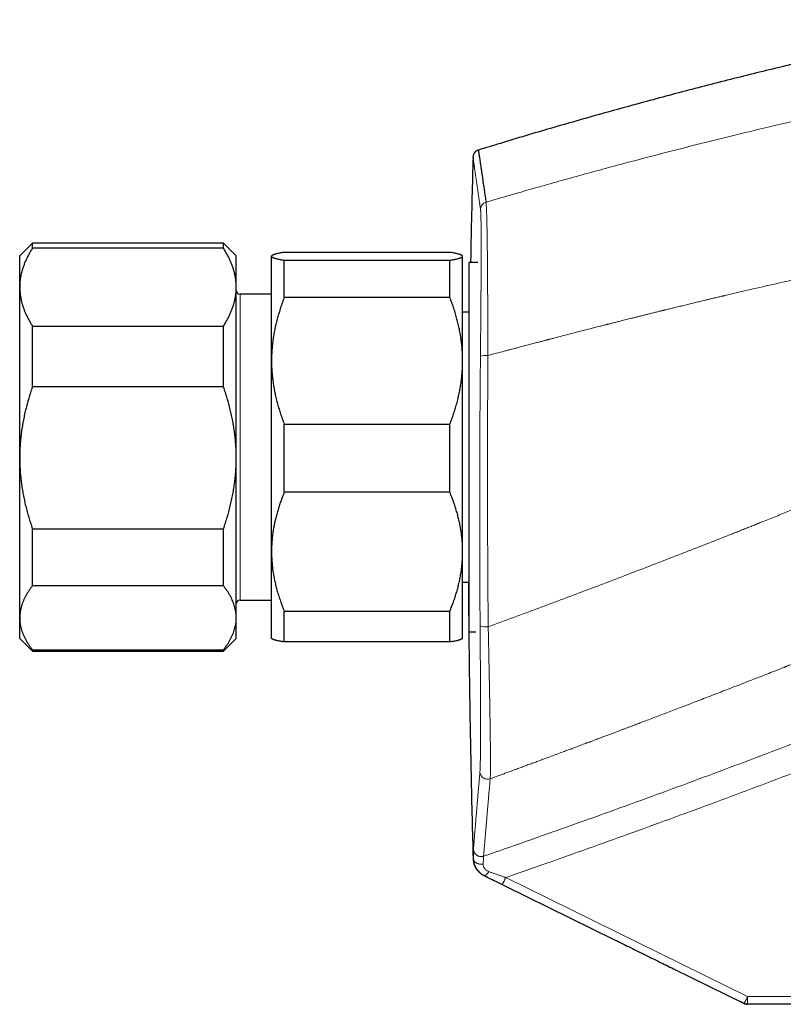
# Model space of a CAD drawing. Header units: millimetres. Extents: x 8 to 974, y 12 to 621.
# Tile 48 of 52: x 681 to 741, y 526 to 604. Entities that reach past the tile are written whole.
import ezdxf

# ---------------------------------------------------------------- set-up
doc = ezdxf.new("R2010")
doc.units = ezdxf.units.MM

msp = doc.modelspace()

# ---------------------------------------------------------------- linework, layer by layer
at = {"color": 7, "linetype": 'Continuous', "lineweight": 30}
for p, q in [((681.836, 586.179), (680.836, 585.179)), ((696.836, 586.179), (681.836, 586.179)), ((681.836, 585.78), (681.836, 586.179)), ((696.836, 585.78), (681.836, 585.78)), ((697.836, 585.179), (696.836, 586.179)), ((696.836, 585.78), (696.836, 586.179)), ((680.836, 582.731), (680.836, 585.179)), ((697.836, 582.731), (697.836, 585.179)), ((700.627, 585.202), (700.603, 585.179)), ((700.603, 585.156), (700.603, 585.179)), ((700.603, 576.952), (700.603, 585.156)), ((714.603, 585.463), (701.603, 585.463)), ((701.603, 581.92), (701.603, 584.85)), ((701.603, 584.85), (714.603, 584.85)), ((714.603, 581.92), (714.603, 584.85)), ((715.603, 585.179), (715.58, 585.203)), ((715.603, 585.156), (715.603, 585.179)), ((715.603, 576.952), (715.603, 585.156)), ((716.786, 584.679), (716.103, 584.679)), ((716.786, 584.679), (716.103, 584.679)), ((716.103, 562.248), (716.103, 584.679)), ((680.836, 569.344), (680.836, 582.731)), ((697.836, 569.344), (697.836, 582.731)), ((700.603, 582.179), (698.136, 582.179)), ((714.603, 581.92), (701.603, 581.92)), ((716.103, 580.779), (715.603, 580.779)), ((681.836, 574.903), (681.836, 579.683)), ((681.836, 579.683), (696.836, 579.683)), ((696.836, 574.903), (696.836, 579.683)), ((700.603, 561.975), (700.603, 576.952)), ((715.603, 561.975), (715.603, 576.952)), ((696.836, 574.903), (681.836, 574.903)), ((701.603, 566.636), (701.603, 571.984)), ((701.603, 571.984), (714.603, 571.984)), ((714.603, 566.636), (714.603, 571.984)), ((680.836, 556.791), (680.836, 569.344)), ((697.836, 556.791), (697.836, 569.344)), ((714.603, 566.636), (701.603, 566.636)), ((681.836, 563.784), (696.836, 563.784)), ((681.836, 559.302), (681.836, 563.784)), ((696.836, 559.302), (696.836, 563.784)), ((700.603, 555.179), (700.603, 561.975)), ((715.603, 555.179), (715.603, 561.975)), ((716.103, 555.679), (716.103, 562.248)), ((696.836, 559.302), (681.836, 559.302)), ((715.603, 559.579), (716.103, 559.579)), ((698.136, 558.179), (700.603, 558.179)), ((701.603, 557.314), (714.603, 557.314)), ((701.603, 554.895), (701.603, 557.314)), ((714.603, 554.895), (714.603, 557.314)), ((680.836, 555.179), (680.836, 556.791)), ((697.836, 555.179), (697.836, 556.791)), ((716.103, 555.679), (716.65, 555.679)), ((716.103, 555.679), (716.65, 555.679)), ((680.836, 555.179), (681.836, 554.179)), ((696.836, 554.179), (697.836, 555.179)), ((700.603, 555.179), (700.626, 555.156)), ((714.603, 554.895), (701.603, 554.895)), ((715.58, 555.155), (715.603, 555.179)), ((681.836, 554.28), (696.836, 554.28)), ((681.836, 554.179), (681.836, 554.28)), ((681.836, 554.179), (696.836, 554.179)), ((696.836, 554.179), (696.836, 554.28)), ((717.261, 536.584), (727.475, 531.557)), ((732.152, 529.257), (737.69, 526.53)), ((737.69, 526.53), (737.002, 526.869)), ((758.887, 526.468), (737.955, 526.468))]:
    msp.add_line(p, q, dxfattribs=at)
at = {"color": 8, "linetype": 'Continuous', "lineweight": 0}
for p, q in [((698.136, 582.179), (698.136, 559.469)), ((698.136, 559.469), (698.136, 558.179)), ((716.465, 537.873), (716.456, 537.876)), ((717.291, 536.573), (717.299, 536.569)), ((717.3, 536.569), (717.291, 536.572)), ((737.966, 527.068), (718.988, 536.412)), ((718.712, 535.874), (732.152, 529.257)), ((737.966, 527.068), (758.898, 527.068))]:
    msp.add_line(p, q, dxfattribs=at)
at = {"color": 8, "linetype": 'Continuous', "lineweight": 0, "flags": 128}
for points in [[(716.465, 537.873), (716.468, 537.837), (716.476, 537.803), (716.487, 537.768), (716.502, 537.735), (716.52, 537.703), (716.543, 537.672), (716.569, 537.642), (716.598, 537.614), (716.63, 537.588), (716.665, 537.564), (716.703, 537.542), (716.744, 537.522), (716.786, 537.505), (716.831, 537.49), (716.877, 537.478), (716.924, 537.469), (716.972, 537.463), (717.021, 537.459), (717.07, 537.459), (717.119, 537.461), (717.168, 537.466), (717.216, 537.474)], [(717.653, 536.878), (717.629, 536.839), (717.604, 536.802), (717.579, 536.767), (717.553, 536.734), (717.528, 536.703), (717.503, 536.675), (717.478, 536.65), (717.454, 536.627), (717.431, 536.608), (717.409, 536.592), (717.387, 536.58), (717.367, 536.571), (717.348, 536.565), (717.33, 536.563), (717.314, 536.564), (717.299, 536.569)]]:
    msp.add_lwpolyline(points, dxfattribs=at)
at = {"color": 8, "linetype": 'Continuous', "lineweight": 0}
for centre, radius, start, end in [((717.604, 588.821), 0.599, 106.17377, 178.45603), ((717.44, 575.784), 1.596, 84.71326, 106.03873), ((717.438, 557.669), 1.588, 252.96609, 276.22113), ((717.559, 544.727), 0.6, 181.82053, 289.99074), ((710.698, 540.315), 9.163, 331.00636, 334.78834), ((728.889, 526.927), 9.078, 357.10601, 0.89429)]:
    msp.add_arc(centre, radius, start, end, dxfattribs=at)
at = {"color": 7, "linetype": 'Continuous', "lineweight": 30}
for centre, start, end in [((698.136, 582.479), 180, 270), ((698.136, 557.879), 90, 180)]:
    msp.add_arc(centre, 0.3, start, end, dxfattribs=at)
for points, knots in [([(757.558, 603.716), (756.914, 603.589), (755.544, 603.319), (753.45, 602.891), (751.276, 602.435), (749.104, 601.966), (746.935, 601.486), (744.81, 601.003), (742.729, 600.518), (740.692, 600.032), (738.657, 599.536), (736.625, 599.029), (734.595, 598.511), (732.568, 597.982), (730.544, 597.443), (728.523, 596.893), (726.504, 596.333), (724.5, 595.765), (722.51, 595.19), (720.536, 594.609), (718.644, 594.042), (717.412, 593.664), (716.837, 593.487)], [0, 0, 0, 0, 0.046865, 0.099757, 0.152645, 0.205531, 0.258415, 0.311298, 0.361159, 0.41102, 0.460881, 0.510744, 0.560609, 0.610476, 0.660346, 0.710219, 0.760096, 0.809978, 0.858974, 0.907976, 0.956983, 1, 1, 1, 1]), ([(716.836, 593.492), (716.812, 593.482), (716.766, 593.463), (716.705, 593.428), (716.659, 593.395), (716.624, 593.365), (716.598, 593.342), (716.578, 593.32), (716.556, 593.296), (716.53, 593.264), (716.499, 593.219), (716.471, 593.169), (716.448, 593.115), (716.43, 593.059), (716.416, 592.998), (716.413, 592.956), (716.412, 592.934)], [0, 0, 0, 0, 0.10429, 0.19885, 0.28187, 0.335831, 0.382314, 0.421147, 0.456097, 0.514599, 0.587547, 0.674173, 0.747365, 0.826737, 0.911321, 1, 1, 1, 1]), ([(716.836, 593.49), (716.836, 593.49), (716.835, 593.494), (716.838, 593.477), (716.844, 593.437), (716.853, 593.37), (716.867, 593.278), (716.884, 593.162), (716.905, 593.02), (716.929, 592.854), (716.957, 592.665), (716.988, 592.454), (717.022, 592.218), (717.061, 591.956), (717.103, 591.667), (717.15, 591.352), (717.199, 591.012), (717.253, 590.647), (717.311, 590.256), (717.371, 589.842), (717.415, 589.544), (717.437, 589.396)], [0, 0, 0, 0, 0.011576, 0.065785, 0.119994, 0.175189, 0.230384, 0.285579, 0.340774, 0.395968, 0.450177, 0.504386, 0.558595, 0.612803, 0.668118, 0.723432, 0.778746, 0.83406, 0.889374, 0.944687, 1, 1, 1, 1]), ([(716.418, 592.936), (716.39, 591.885), (716.331, 589.674), (716.268, 586.922), (716.236, 585.22), (716.226, 584.679)], [0, 0, 0, 0, 0.381692, 0.80345, 1, 1, 1, 1]), ([(681.836, 585.78), (681.785, 585.699), (681.685, 585.538), (681.547, 585.294), (681.419, 585.049), (681.302, 584.801), (681.197, 584.551), (681.105, 584.3), (681.025, 584.049), (680.963, 583.811), (680.915, 583.585), (680.88, 583.372), (680.854, 583.159), (680.839, 582.945), (680.837, 582.803), (680.836, 582.731)], [0, 0, 0, 0, 0.082024, 0.164071, 0.246115, 0.328134, 0.410672, 0.49321, 0.574831, 0.656452, 0.72514, 0.793862, 0.862594, 0.931314, 1, 1, 1, 1]), ([(697.836, 582.731), (697.835, 582.767), (697.834, 582.884), (697.824, 583.084), (697.798, 583.329), (697.759, 583.575), (697.706, 583.821), (697.641, 584.066), (697.562, 584.312), (697.471, 584.559), (697.367, 584.805), (697.251, 585.051), (697.123, 585.295), (696.986, 585.539), (696.886, 585.699), (696.836, 585.78)], [0, 0, 0, 0, 0.034083, 0.113155, 0.192244, 0.271316, 0.350997, 0.430695, 0.510379, 0.591744, 0.673124, 0.754492, 0.836323, 0.918166, 1, 1, 1, 1]), ([(701.603, 585.463), (701.553, 585.455), (701.453, 585.439), (701.315, 585.414), (701.187, 585.389), (701.07, 585.364), (700.965, 585.339), (700.871, 585.314), (700.791, 585.288), (700.723, 585.262), (700.674, 585.238), (700.641, 585.216), (700.619, 585.196), (700.606, 585.176), (700.604, 585.163), (700.603, 585.156)], [0, 0, 0, 0, 0.081977, 0.163964, 0.245938, 0.328358, 0.410792, 0.49321, 0.577309, 0.661426, 0.745523, 0.809133, 0.872762, 0.93639, 1, 1, 1, 1]), ([(700.603, 585.156), (700.604, 585.153), (700.604, 585.141), (700.615, 585.121), (700.641, 585.096), (700.68, 585.071), (700.732, 585.047), (700.798, 585.022), (700.876, 584.997), (700.968, 584.972), (701.072, 584.948), (701.188, 584.923), (701.316, 584.898), (701.453, 584.874), (701.553, 584.858), (701.603, 584.85)], [0, 0, 0, 0, 0.034083, 0.113155, 0.192244, 0.271316, 0.350997, 0.430695, 0.510379, 0.591744, 0.673124, 0.754492, 0.836323, 0.918166, 1, 1, 1, 1]), ([(715.603, 585.156), (715.603, 585.16), (715.602, 585.172), (715.592, 585.192), (715.566, 585.216), (715.527, 585.241), (715.474, 585.266), (715.409, 585.29), (715.33, 585.315), (715.239, 585.34), (715.134, 585.365), (715.018, 585.39), (714.891, 585.414), (714.753, 585.439), (714.653, 585.455), (714.603, 585.463)], [0, 0, 0, 0, 0.034083, 0.113155, 0.192244, 0.271316, 0.350997, 0.430695, 0.510379, 0.591744, 0.673124, 0.754492, 0.836323, 0.918166, 1, 1, 1, 1]), ([(714.603, 584.85), (714.653, 584.858), (714.754, 584.874), (714.891, 584.898), (715.02, 584.923), (715.136, 584.948), (715.242, 584.973), (715.335, 584.999), (715.416, 585.024), (715.483, 585.05), (715.532, 585.075), (715.566, 585.096), (715.587, 585.116), (715.601, 585.136), (715.602, 585.15), (715.603, 585.156)], [0, 0, 0, 0, 0.0819768, 0.1639635, 0.2459379, 0.3283585, 0.4107923, 0.4932102, 0.5773093, 0.6614262, 0.745523, 0.8091335, 0.872762, 0.9363901, 1, 1, 1, 1]), ([(680.836, 582.731), (680.836, 582.696), (680.837, 582.579), (680.847, 582.379), (680.873, 582.133), (680.912, 581.888), (680.965, 581.642), (681.03, 581.397), (681.108, 581.154), (681.197, 580.913), (681.299, 580.671), (681.414, 580.425), (681.543, 580.176), (681.683, 579.928), (681.785, 579.765), (681.836, 579.683)], [0, 0, 0, 0, 0.034083, 0.113223, 0.192397, 0.271573, 0.350714, 0.430546, 0.510378, 0.588808, 0.667237, 0.750413, 0.833614, 0.916819, 1, 1, 1, 1]), ([(696.836, 579.683), (696.886, 579.764), (696.986, 579.925), (697.124, 580.168), (697.252, 580.414), (697.369, 580.662), (697.474, 580.912), (697.567, 581.165), (697.648, 581.421), (697.716, 581.681), (697.764, 581.92), (697.798, 582.138), (697.819, 582.336), (697.833, 582.534), (697.835, 582.665), (697.836, 582.731)], [0, 0, 0, 0, 0.081977, 0.163964, 0.245938, 0.328358, 0.410792, 0.49321, 0.577309, 0.661426, 0.745523, 0.809133, 0.872762, 0.93639, 1, 1, 1, 1]), ([(701.603, 581.92), (701.553, 581.789), (701.453, 581.526), (701.315, 581.129), (701.187, 580.729), (701.07, 580.325), (700.965, 579.917), (700.871, 579.505), (700.791, 579.087), (700.723, 578.665), (700.674, 578.275), (700.641, 577.919), (700.619, 577.597), (700.606, 577.275), (700.604, 577.06), (700.603, 576.952)], [0, 0, 0, 0, 0.081977, 0.163964, 0.245938, 0.328358, 0.410792, 0.49321, 0.577309, 0.661426, 0.745523, 0.809133, 0.872762, 0.93639, 1, 1, 1, 1]), ([(715.603, 576.952), (715.603, 577.01), (715.602, 577.201), (715.592, 577.526), (715.566, 577.926), (715.527, 578.327), (715.474, 578.727), (715.409, 579.127), (715.33, 579.528), (715.239, 579.93), (715.134, 580.332), (715.018, 580.732), (714.891, 581.131), (714.753, 581.527), (714.653, 581.789), (714.603, 581.92)], [0, 0, 0, 0, 0.034083, 0.113155, 0.192244, 0.271316, 0.350997, 0.430695, 0.510379, 0.591744, 0.673124, 0.754492, 0.836323, 0.918166, 1, 1, 1, 1]), ([(700.603, 576.952), (700.604, 576.894), (700.604, 576.703), (700.615, 576.378), (700.641, 575.978), (700.68, 575.577), (700.732, 575.177), (700.798, 574.777), (700.876, 574.376), (700.968, 573.974), (701.072, 573.572), (701.188, 573.172), (701.316, 572.774), (701.453, 572.377), (701.553, 572.115), (701.603, 571.984)], [0, 0, 0, 0, 0.034083, 0.113155, 0.192244, 0.271316, 0.350997, 0.430695, 0.510379, 0.591744, 0.673124, 0.754492, 0.836323, 0.918166, 1, 1, 1, 1]), ([(714.603, 571.984), (714.653, 572.115), (714.754, 572.378), (714.892, 572.775), (715.02, 573.176), (715.136, 573.579), (715.242, 573.986), (715.334, 574.395), (715.414, 574.805), (715.476, 575.193), (715.524, 575.56), (715.559, 575.908), (715.584, 576.255), (715.6, 576.604), (715.602, 576.836), (715.603, 576.952)], [0, 0, 0, 0, 0.082024, 0.164071, 0.246115, 0.328134, 0.410672, 0.49321, 0.574831, 0.656452, 0.72514, 0.793862, 0.862594, 0.931314, 1, 1, 1, 1]), ([(681.836, 574.903), (681.785, 574.756), (681.685, 574.462), (681.547, 574.018), (681.419, 573.57), (681.302, 573.117), (681.197, 572.662), (681.104, 572.2), (681.023, 571.733), (680.955, 571.26), (680.907, 570.824), (680.873, 570.426), (680.852, 570.065), (680.838, 569.705), (680.836, 569.464), (680.836, 569.344)], [0, 0, 0, 0, 0.081977, 0.163964, 0.245938, 0.328358, 0.410792, 0.49321, 0.577309, 0.661426, 0.745523, 0.809133, 0.872762, 0.93639, 1, 1, 1, 1]), ([(697.836, 569.344), (697.835, 569.408), (697.834, 569.622), (697.824, 569.986), (697.798, 570.434), (697.759, 570.882), (697.706, 571.33), (697.641, 571.778), (697.562, 572.226), (697.471, 572.676), (697.367, 573.126), (697.251, 573.574), (697.123, 574.019), (696.986, 574.463), (696.886, 574.756), (696.836, 574.903)], [0, 0, 0, 0, 0.0340833, 0.1131545, 0.1922436, 0.2713156, 0.3509971, 0.4306954, 0.5103787, 0.5917439, 0.6731244, 0.7544921, 0.8363232, 0.9181665, 1, 1, 1, 1]), ([(680.836, 569.344), (680.836, 569.279), (680.837, 569.065), (680.847, 568.701), (680.873, 568.253), (680.912, 567.805), (680.965, 567.357), (681.03, 566.909), (681.109, 566.461), (681.2, 566.011), (681.304, 565.561), (681.42, 565.113), (681.548, 564.668), (681.685, 564.224), (681.786, 563.931), (681.836, 563.784)], [0, 0, 0, 0, 0.034083, 0.113155, 0.192244, 0.271316, 0.350997, 0.430695, 0.510379, 0.591744, 0.673124, 0.754492, 0.836323, 0.918166, 1, 1, 1, 1]), ([(696.836, 563.784), (696.886, 563.931), (696.986, 564.225), (697.124, 564.669), (697.252, 565.117), (697.369, 565.57), (697.474, 566.025), (697.567, 566.487), (697.648, 566.954), (697.716, 567.427), (697.764, 567.863), (697.798, 568.261), (697.819, 568.622), (697.833, 568.982), (697.835, 569.223), (697.836, 569.344)], [0, 0, 0, 0, 0.0819768, 0.1639635, 0.2459379, 0.3283585, 0.4107923, 0.4932102, 0.5773093, 0.6614262, 0.745523, 0.8091335, 0.872762, 0.9363901, 1, 1, 1, 1]), ([(701.603, 566.636), (701.555, 566.517), (701.457, 566.278), (701.323, 565.916), (701.198, 565.552), (701.084, 565.185), (700.98, 564.816), (700.888, 564.444), (700.809, 564.072), (700.741, 563.693), (700.685, 563.307), (700.643, 562.914), (700.615, 562.519), (700.604, 562.206), (700.603, 562.025), (700.603, 561.975)], [0, 0, 0, 0, 0.079536, 0.159093, 0.238646, 0.318178, 0.39818, 0.47818, 0.55735, 0.63652, 0.719515, 0.80255, 0.885583, 0.968575, 1, 1, 1, 1]), ([(715.603, 561.975), (715.603, 562.025), (715.602, 562.2), (715.592, 562.502), (715.567, 562.878), (715.528, 563.255), (715.475, 563.632), (715.41, 564.008), (715.332, 564.385), (715.24, 564.763), (715.136, 565.142), (715.019, 565.518), (714.892, 565.893), (714.754, 566.266), (714.653, 566.513), (714.603, 566.636)], [0, 0, 0, 0, 0.0314246, 0.1107045, 0.1900022, 0.269283, 0.3491784, 0.4290908, 0.5089881, 0.5905829, 0.6721931, 0.7537904, 0.8358553, 0.9179326, 1, 1, 1, 1]), ([(700.603, 561.975), (700.605, 561.845), (700.607, 561.585), (700.63, 561.196), (700.666, 560.808), (700.716, 560.42), (700.779, 560.031), (700.857, 559.646), (700.946, 559.266), (701.05, 558.881), (701.168, 558.491), (701.301, 558.095), (701.445, 557.703), (701.551, 557.443), (701.603, 557.314)], [0, 0, 0, 0, 0.081816, 0.16367, 0.245526, 0.327345, 0.409934, 0.492524, 0.573549, 0.654574, 0.740914, 0.827281, 0.913654, 1, 1, 1, 1]), ([(714.603, 557.314), (714.653, 557.437), (714.754, 557.683), (714.892, 558.056), (715.02, 558.431), (715.136, 558.81), (715.242, 559.192), (715.334, 559.576), (715.414, 559.96), (715.476, 560.324), (715.524, 560.669), (715.559, 560.995), (715.584, 561.321), (715.6, 561.648), (715.602, 561.866), (715.603, 561.975)], [0, 0, 0, 0, 0.082024, 0.164071, 0.246115, 0.328134, 0.410672, 0.49321, 0.574831, 0.656452, 0.72514, 0.793862, 0.862594, 0.931314, 1, 1, 1, 1]), ([(681.836, 559.302), (681.787, 559.238), (681.69, 559.109), (681.555, 558.914), (681.431, 558.718), (681.316, 558.521), (681.213, 558.321), (681.121, 558.121), (681.041, 557.921), (680.973, 557.717), (680.917, 557.509), (680.875, 557.297), (680.847, 557.084), (680.837, 556.916), (680.836, 556.818), (680.836, 556.791)], [0, 0, 0, 0, 0.079536, 0.159093, 0.238646, 0.318178, 0.39818, 0.47818, 0.55735, 0.63652, 0.719515, 0.80255, 0.885583, 0.968575, 1, 1, 1, 1]), ([(697.836, 556.791), (697.835, 556.818), (697.835, 556.913), (697.824, 557.075), (697.799, 557.278), (697.76, 557.481), (697.708, 557.684), (697.642, 557.886), (697.565, 558.087), (697.476, 558.286), (697.374, 558.486), (697.258, 558.689), (697.129, 558.895), (696.989, 559.1), (696.887, 559.235), (696.836, 559.302)], [0, 0, 0, 0, 0.031425, 0.110773, 0.190157, 0.269542, 0.348893, 0.42894, 0.508988, 0.58762, 0.666253, 0.749675, 0.833122, 0.916573, 1, 1, 1, 1]), ([(716.059, 559.579), (716.061, 559.198), (716.069, 557.657), (716.094, 554.954), (716.137, 551.471), (716.192, 547.988), (716.259, 544.505), (716.335, 541.144), (716.394, 538.944), (716.422, 537.905)], [0, 0, 0, 0, 0.052662, 0.21335, 0.374043, 0.534734, 0.695422, 0.856104, 1, 1, 1, 1]), ([(680.836, 556.791), (680.837, 556.721), (680.84, 556.581), (680.862, 556.372), (680.898, 556.162), (680.948, 555.953), (681.012, 555.744), (681.089, 555.537), (681.179, 555.332), (681.282, 555.124), (681.4, 554.914), (681.533, 554.701), (681.677, 554.49), (681.783, 554.35), (681.836, 554.28)], [0, 0, 0, 0, 0.081816, 0.16367, 0.245526, 0.327345, 0.409934, 0.492524, 0.573549, 0.654574, 0.740914, 0.827281, 0.913654, 1, 1, 1, 1]), ([(696.836, 554.28), (696.886, 554.346), (696.986, 554.479), (697.124, 554.68), (697.252, 554.882), (697.369, 555.086), (697.474, 555.292), (697.567, 555.499), (697.646, 555.706), (697.708, 555.902), (697.756, 556.088), (697.792, 556.263), (697.817, 556.439), (697.833, 556.615), (697.835, 556.732), (697.836, 556.791)], [0, 0, 0, 0, 0.082024, 0.164071, 0.246115, 0.328134, 0.410672, 0.49321, 0.574831, 0.656452, 0.72514, 0.793862, 0.862594, 0.931314, 1, 1, 1, 1]), ([(701.603, 554.895), (701.566, 554.901), (701.49, 554.913), (701.384, 554.932), (701.283, 554.95), (701.188, 554.969), (701.099, 554.987), (701.017, 555.006), (700.941, 555.025), (700.873, 555.044), (700.811, 555.063), (700.756, 555.083), (700.71, 555.103), (700.671, 555.122), (700.643, 555.14), (700.632, 555.151), (700.627, 555.156)], [0, 0, 0, 0, 0.071925, 0.14385, 0.215861, 0.287872, 0.360174, 0.432476, 0.504891, 0.577306, 0.651067, 0.724827, 0.798734, 0.872642, 0.947023, 1, 1, 1, 1]), ([(715.579, 555.156), (715.574, 555.151), (715.562, 555.138), (715.526, 555.117), (715.474, 555.092), (715.409, 555.068), (715.331, 555.043), (715.242, 555.019), (715.14, 554.994), (715.025, 554.97), (714.896, 554.945), (714.756, 554.92), (714.654, 554.903), (714.603, 554.895)], [0, 0, 0, 0, 0.054365, 0.147183, 0.24, 0.333408, 0.42689, 0.518662, 0.610496, 0.707755, 0.805015, 0.902507, 1, 1, 1, 1]), ([(716.422, 537.904), (716.423, 537.877), (716.427, 537.824), (716.434, 537.745), (716.445, 537.669), (716.459, 537.595), (716.476, 537.526), (716.496, 537.459), (716.518, 537.397), (716.542, 537.338), (716.568, 537.28), (716.596, 537.224), (716.627, 537.169), (716.659, 537.118), (716.69, 537.071), (716.722, 537.028), (716.753, 536.988), (716.784, 536.952), (716.812, 536.921), (716.839, 536.893), (716.863, 536.869), (716.885, 536.848), (716.905, 536.83), (716.924, 536.813), (716.942, 536.798), (716.959, 536.785), (716.975, 536.772), (716.989, 536.762), (716.998, 536.755), (717.004, 536.75), (717.006, 536.748), (717.01, 536.746), (717.013, 536.743), (717.018, 536.74), (717.025, 536.735), (717.032, 536.73), (717.041, 536.723), (717.05, 536.717), (717.061, 536.71), (717.072, 536.702), (717.084, 536.694), (717.098, 536.685), (717.112, 536.675), (717.128, 536.665), (717.145, 536.654), (717.163, 536.643), (717.183, 536.63), (717.204, 536.618), (717.226, 536.604), (717.242, 536.595), (717.249, 536.591)], [0, 0, 0, 0, 0.028445, 0.055059, 0.079881, 0.102953, 0.1243, 0.14361, 0.161306, 0.177419, 0.191987, 0.20673, 0.219645, 0.230881, 0.240661, 0.249317, 0.257323, 0.265268, 0.273752, 0.283274, 0.294193, 0.306747, 0.321079, 0.337213, 0.355185, 0.375026, 0.396759, 0.420401, 0.445965, 0.451956, 0.458187, 0.46563, 0.474469, 0.484703, 0.500213, 0.518113, 0.538402, 0.559997, 0.583766, 0.609708, 0.637823, 0.668108, 0.700562, 0.735184, 0.771973, 0.812834, 0.85607, 0.901678, 0.949655, 1, 1, 1, 1]), ([(716.422, 537.904), (716.423, 537.901), (716.424, 537.895), (716.435, 537.886), (716.449, 537.879), (716.456, 537.876)], [0, 0, 0, 0, 0.318134, 0.659067, 1, 1, 1, 1]), ([(717.291, 536.573), (717.291, 536.572), (717.291, 536.571), (717.286, 536.572), (717.273, 536.578), (717.264, 536.582), (717.261, 536.584)], [0, 0, 0, 0, 0.160593, 0.481778, 0.802964, 1, 1, 1, 1]), ([(727.419, 531.585), (727.82, 531.387), (728.623, 530.992), (729.831, 530.398), (731.007, 529.82), (731.782, 529.439), (732.152, 529.257)], [0, 0, 0, 0, 0.256016, 0.511399, 0.766137, 1, 1, 1, 1])]:
    msp.add_open_spline(points, degree=3, knots=knots, dxfattribs=at)
at = {"color": 8, "linetype": 'Continuous', "lineweight": 0}
for points, knots in [([(717.437, 589.396), (718.048, 589.575), (719.27, 589.934), (721.103, 590.46), (722.934, 590.978), (724.762, 591.486), (726.588, 591.985), (728.377, 592.466), (730.129, 592.929), (731.844, 593.374), (733.556, 593.811), (735.267, 594.241), (737.04, 594.678), (738.877, 595.123), (740.777, 595.574), (742.674, 596.015), (744.568, 596.446), (746.458, 596.867), (748.345, 597.279), (750.228, 597.681), (751.483, 597.942), (752.11, 598.072)], [0, 0, 0, 0, 0.053408, 0.106688, 0.159841, 0.212867, 0.265767, 0.31854, 0.368183, 0.417713, 0.467132, 0.51644, 0.565636, 0.620412, 0.67505, 0.729551, 0.783914, 0.838141, 0.89223, 0.946183, 1, 1, 1, 1]), ([(716.412, 592.936), (716.412, 592.936), (716.412, 592.936), (716.412, 592.936), (716.412, 592.935), (716.412, 592.934), (716.412, 592.933), (716.412, 592.931), (716.413, 592.929), (716.413, 592.926), (716.413, 592.923), (716.414, 592.918), (716.415, 592.913), (716.416, 592.907), (716.417, 592.899), (716.418, 592.89), (716.42, 592.88), (716.421, 592.868), (716.423, 592.854), (716.426, 592.838), (716.428, 592.82), (716.431, 592.801), (716.434, 592.78), (716.437, 592.756), (716.441, 592.73), (716.445, 592.702), (716.45, 592.671), (716.455, 592.638), (716.46, 592.603), (716.465, 592.565), (716.471, 592.523), (716.477, 592.479), (716.484, 592.431), (716.492, 592.38), (716.5, 592.325), (716.508, 592.266), (716.518, 592.2), (716.528, 592.128), (716.539, 592.052), (716.547, 591.995), (716.552, 591.963), (716.554, 591.953), (716.555, 591.943), (716.557, 591.932), (716.558, 591.922), (716.564, 591.88), (716.575, 591.807), (716.59, 591.698), (716.607, 591.588), (716.623, 591.475), (716.639, 591.361), (716.656, 591.246), (716.673, 591.131), (716.689, 591.015), (716.706, 590.898), (716.723, 590.78), (716.741, 590.662), (716.758, 590.543), (716.775, 590.425), (716.792, 590.308), (716.809, 590.192), (716.825, 590.077), (716.842, 589.964), (716.858, 589.853), (716.874, 589.743), (716.889, 589.636), (716.904, 589.531), (716.919, 589.429), (716.933, 589.332), (716.947, 589.24), (716.959, 589.154), (716.971, 589.071), (716.983, 588.99), (716.994, 588.913), (717.001, 588.862), (717.005, 588.837)], [0, 0, 0, 0, 0.004049, 0.009232, 0.014864, 0.020942, 0.027468, 0.034442, 0.041427, 0.04881, 0.05659, 0.064769, 0.073345, 0.083386, 0.093923, 0.104956, 0.116484, 0.128507, 0.141026, 0.15404, 0.16755, 0.180848, 0.194593, 0.208785, 0.223425, 0.238513, 0.254048, 0.269105, 0.28456, 0.300413, 0.316663, 0.333312, 0.350358, 0.367801, 0.385643, 0.403882, 0.42252, 0.44348, 0.464922, 0.484188, 0.486739, 0.489296, 0.491859, 0.494429, 0.497005, 0.499588, 0.524781, 0.54942, 0.573505, 0.597034, 0.620009, 0.642034, 0.663524, 0.68448, 0.7049, 0.725185, 0.744914, 0.764085, 0.7827, 0.800757, 0.818258, 0.835201, 0.851588, 0.867417, 0.88269, 0.897405, 0.911564, 0.925166, 0.93821, 0.949679, 0.960679, 0.971211, 0.981275, 0.990872, 1, 1, 1, 1]), ([(717.005, 588.837), (717.007, 588.822), (717.011, 588.793), (717.016, 588.731), (717.021, 588.656), (717.026, 588.567), (717.03, 588.466), (717.034, 588.353), (717.037, 588.23), (717.041, 588.098), (717.043, 587.956), (717.046, 587.802), (717.048, 587.634), (717.05, 587.452), (717.052, 587.254), (717.054, 587.045), (717.055, 586.825), (717.056, 586.594), (717.057, 586.412), (717.057, 586.291), (717.057, 586.242), (717.057, 586.204), (717.057, 586.171), (717.057, 586.138), (717.057, 586.086), (717.057, 586.013), (717.057, 585.919), (717.057, 585.822), (717.057, 585.721), (717.057, 585.613), (717.057, 585.493), (717.057, 585.362), (717.057, 585.218), (717.056, 585.064), (717.056, 584.9), (717.055, 584.725), (717.055, 584.544), (717.054, 584.356), (717.053, 584.162), (717.052, 583.958), (717.051, 583.744), (717.05, 583.524), (717.049, 583.299), (717.048, 583.069), (717.046, 582.858), (717.045, 582.667), (717.044, 582.542), (717.044, 582.456), (717.043, 582.411), (717.043, 582.366), (717.043, 582.32), (717.043, 582.278), (717.042, 582.129), (717.04, 581.869), (717.037, 581.495), (717.034, 581.12), (717.031, 580.745), (717.028, 580.365), (717.025, 579.981), (717.021, 579.593), (717.018, 579.209), (717.014, 578.83), (717.011, 578.455), (717.007, 578.078), (717.003, 577.699), (717.001, 577.445), (717, 577.318)], [0, 0, 0, 0, 0.023509, 0.046965, 0.070375, 0.093748, 0.11709, 0.140408, 0.162378, 0.184335, 0.206284, 0.22823, 0.250174, 0.27345, 0.296732, 0.320023, 0.343325, 0.366642, 0.389976, 0.395728, 0.400703, 0.403541, 0.406494, 0.409562, 0.412746, 0.420707, 0.42931, 0.437535, 0.446273, 0.455524, 0.465291, 0.476418, 0.488148, 0.500482, 0.51341, 0.52692, 0.541011, 0.554829, 0.569162, 0.584012, 0.599379, 0.615263, 0.630554, 0.646297, 0.662493, 0.67343, 0.684566, 0.687515, 0.690477, 0.693454, 0.696443, 0.699447, 0.701631, 0.725771, 0.749911, 0.773189, 0.796473, 0.819765, 0.843068, 0.866384, 0.889716, 0.911732, 0.933766, 0.95582, 0.977897, 1, 1, 1, 1]), ([(717.437, 589.396), (717.44, 589.375), (717.446, 589.332), (717.454, 589.235), (717.462, 589.115), (717.47, 588.969), (717.478, 588.799), (717.485, 588.604), (717.492, 588.387), (717.499, 588.147), (717.505, 587.884), (717.511, 587.6), (717.517, 587.294), (717.523, 586.968), (717.528, 586.621), (717.533, 586.255), (717.538, 585.87), (717.542, 585.466), (717.546, 585.046), (717.55, 584.61), (717.554, 584.16), (717.558, 583.697), (717.561, 583.221), (717.564, 582.734), (717.567, 582.235), (717.57, 581.702), (717.573, 581.133), (717.576, 580.528), (717.579, 579.913), (717.581, 579.289), (717.583, 578.656), (717.586, 578.018), (717.587, 577.588), (717.587, 577.373)], [0, 0, 0, 0, 0.0315372, 0.0629809, 0.0943504, 0.1256624, 0.1569316, 0.1881706, 0.2193906, 0.2506012, 0.2818109, 0.3130274, 0.3442575, 0.3755079, 0.4067849, 0.4380954, 0.4694462, 0.5008451, 0.5322267, 0.5635311, 0.5947736, 0.625968, 0.6571264, 0.6882598, 0.7193777, 0.750489, 0.7860459, 0.8216154, 0.8572074, 0.8928318, 0.9284984, 0.9642175, 1, 1, 1, 1]), ([(717.587, 577.373), (717.646, 577.388), (717.767, 577.42), (717.954, 577.47), (718.152, 577.522), (718.363, 577.578), (718.583, 577.636), (718.814, 577.697), (719.055, 577.761), (719.307, 577.827), (719.531, 577.886), (719.723, 577.937), (719.888, 577.98), (720.061, 578.025), (720.237, 578.072), (720.408, 578.117), (720.573, 578.16), (720.749, 578.206), (720.936, 578.255), (721.131, 578.306), (721.314, 578.354), (721.486, 578.399), (721.647, 578.441), (721.796, 578.48), (721.932, 578.516), (722.057, 578.548), (722.15, 578.572), (722.224, 578.592), (722.284, 578.607), (722.352, 578.625), (722.421, 578.643), (722.56, 578.679), (722.803, 578.742), (723.155, 578.834), (723.55, 578.936), (723.948, 579.039), (724.35, 579.143), (724.755, 579.248), (725.17, 579.354), (725.577, 579.459), (725.974, 579.561), (726.347, 579.656), (726.644, 579.731), (726.815, 579.775), (726.873, 579.79), (726.885, 579.793), (726.92, 579.802), (726.984, 579.818), (727.077, 579.841), (727.183, 579.868), (727.302, 579.899), (727.434, 579.932), (727.576, 579.968), (727.728, 580.007), (727.888, 580.047), (728.06, 580.091), (728.243, 580.137), (728.44, 580.186), (728.648, 580.239), (728.869, 580.294), (729.103, 580.353), (729.348, 580.414), (729.604, 580.478), (729.873, 580.545), (730.154, 580.615), (730.445, 580.687), (730.747, 580.762), (730.971, 580.818), (731.117, 580.854), (731.18, 580.869), (731.244, 580.885), (731.307, 580.9), (731.372, 580.916), (731.437, 580.932), (731.497, 580.947), (731.647, 580.984), (731.884, 581.042), (732.249, 581.131), (732.641, 581.227), (733.06, 581.329), (733.465, 581.427), (733.856, 581.521), (734.235, 581.612), (734.581, 581.695), (734.897, 581.77), (735.184, 581.839), (735.462, 581.905), (735.729, 581.968), (735.916, 582.012), (736.027, 582.038), (736.066, 582.047), (736.105, 582.056), (736.145, 582.066), (736.318, 582.106), (737.072, 582.283), (738.497, 582.614), (740.46, 583.063), (742.516, 583.525), (744.571, 583.979), (746.628, 584.424), (748.685, 584.862), (750.742, 585.291), (752.8, 585.713), (754.172, 585.987), (754.859, 586.124)], [0, 0, 0, 0, 0.004728, 0.009773, 0.015132, 0.020807, 0.026798, 0.032988, 0.039483, 0.046282, 0.053386, 0.057581, 0.061876, 0.066735, 0.071519, 0.076132, 0.080572, 0.084839, 0.090425, 0.095685, 0.10062, 0.105228, 0.109585, 0.113604, 0.117286, 0.12063, 0.123636, 0.124851, 0.126609, 0.128467, 0.130335, 0.132213, 0.139686, 0.150035, 0.160662, 0.171565, 0.182232, 0.193151, 0.204322, 0.215745, 0.226007, 0.236464, 0.245827, 0.249995, 0.250296, 0.250533, 0.250969, 0.253124, 0.25563, 0.258486, 0.261692, 0.265249, 0.269156, 0.273161, 0.277478, 0.282106, 0.287045, 0.292296, 0.297929, 0.303881, 0.310153, 0.316744, 0.323654, 0.330883, 0.338431, 0.346299, 0.354366, 0.362742, 0.364424, 0.366118, 0.367824, 0.369541, 0.371271, 0.373013, 0.374766, 0.376105, 0.385104, 0.393907, 0.405503, 0.416739, 0.427616, 0.438133, 0.44829, 0.458089, 0.466041, 0.47374, 0.481185, 0.488377, 0.495217, 0.496269, 0.497316, 0.498356, 0.49939, 0.500538, 0.512306, 0.560058, 0.615101, 0.670128, 0.72514, 0.780139, 0.835124, 0.890095, 0.945054, 1, 1, 1, 1]), ([(717, 577.318), (716.996, 576.949), (716.989, 576.212), (716.98, 575.105), (716.971, 573.998), (716.964, 572.892), (716.957, 571.785), (716.952, 570.7), (716.948, 569.635), (716.944, 568.592), (716.942, 567.549), (716.941, 566.505), (716.94, 565.462), (716.94, 564.419), (716.941, 563.376), (716.943, 562.333), (716.946, 561.29), (716.95, 560.253), (716.955, 559.223), (716.96, 558.198), (716.966, 557.174), (716.971, 556.492), (716.973, 556.151)], [0, 0, 0, 0, 0.05243, 0.104807, 0.157135, 0.209423, 0.261675, 0.313898, 0.363116, 0.41232, 0.461513, 0.510702, 0.559892, 0.609089, 0.658297, 0.707522, 0.75677, 0.806045, 0.854473, 0.902938, 0.951445, 1, 1, 1, 1]), ([(717.587, 577.373), (717.585, 577.002), (717.58, 576.261), (717.573, 575.148), (717.568, 574.036), (717.563, 572.923), (717.559, 571.81), (717.557, 570.719), (717.555, 569.649), (717.554, 568.6), (717.554, 567.551), (717.555, 566.502), (717.557, 565.453), (717.56, 564.404), (717.563, 563.355), (717.568, 562.306), (717.573, 561.258), (717.579, 560.215), (717.586, 559.179), (717.593, 558.149), (717.601, 557.119), (717.608, 556.434), (717.611, 556.09)], [0, 0, 0, 0, 0.052428, 0.104802, 0.157129, 0.209414, 0.261665, 0.313887, 0.363104, 0.412307, 0.4615, 0.510689, 0.55988, 0.609077, 0.658285, 0.707512, 0.75676, 0.806037, 0.854467, 0.902934, 0.951443, 1, 1, 1, 1]), ([(717.611, 556.09), (718.277, 556.335), (719.602, 556.821), (721.579, 557.553), (723.534, 558.283), (725.468, 559.011), (727.381, 559.737), (729.272, 560.46), (731.159, 561.187), (733.04, 561.917), (734.915, 562.651), (736.273, 563.186), (737.121, 563.522), (737.467, 563.659), (737.813, 563.796), (738.157, 563.933), (738.508, 564.073), (738.875, 564.22), (739.487, 564.464), (740.333, 564.803), (741.653, 565.334), (743.212, 565.965), (745.002, 566.696), (746.767, 567.421), (748.506, 568.14), (750.218, 568.854), (751.873, 569.549), (753.472, 570.225), (755.015, 570.882), (756.535, 571.532), (758.032, 572.177), (759.022, 572.607), (759.513, 572.82)], [0, 0, 0, 0, 0.04711, 0.093769, 0.139974, 0.185726, 0.231023, 0.275865, 0.32025, 0.365342, 0.409952, 0.454077, 0.462343, 0.470592, 0.478824, 0.487039, 0.495236, 0.503931, 0.513319, 0.539006, 0.5645, 0.607943, 0.650813, 0.693109, 0.73483, 0.775976, 0.816544, 0.854265, 0.891472, 0.928164, 0.96434, 1, 1, 1, 1]), ([(717.764, 544.163), (717.854, 544.196), (718.039, 544.264), (718.323, 544.368), (718.621, 544.477), (718.931, 544.591), (719.255, 544.71), (719.593, 544.834), (719.933, 544.959), (720.275, 545.085), (720.619, 545.212), (720.975, 545.343), (721.341, 545.478), (721.718, 545.618), (722.123, 545.768), (722.556, 545.928), (723.018, 546.1), (723.396, 546.24), (723.687, 546.349), (723.886, 546.423), (724.086, 546.497), (724.283, 546.571), (724.477, 546.643), (724.739, 546.741), (725.066, 546.863), (725.453, 547.008), (725.828, 547.149), (726.189, 547.284), (726.527, 547.411), (726.843, 547.53), (727.137, 547.64), (727.42, 547.747), (727.693, 547.85), (727.954, 547.948), (728.205, 548.043), (728.447, 548.134), (728.68, 548.223), (728.904, 548.307), (729.076, 548.372), (729.2, 548.419), (729.279, 548.449), (729.355, 548.478), (729.432, 548.507), (729.514, 548.538), (729.731, 548.62), (730.083, 548.754), (730.568, 548.938), (731.063, 549.127), (731.567, 549.319), (732.092, 549.519), (732.637, 549.728), (733.203, 549.944), (733.78, 550.166), (734.368, 550.392), (734.966, 550.622), (735.564, 550.852), (736.159, 551.083), (736.753, 551.312), (737.356, 551.546), (737.969, 551.784), (738.577, 552.021), (739.181, 552.256), (739.778, 552.489), (740.331, 552.705), (740.707, 552.853), (740.906, 552.931), (740.978, 552.959), (741.05, 552.987), (741.12, 553.015), (741.349, 553.105), (742.295, 553.476), (743.981, 554.141), (746.248, 555.041), (748.536, 555.955), (750.821, 556.874), (753.104, 557.797), (755.369, 558.72), (757.619, 559.642), (759.855, 560.563), (762.089, 561.49), (763.577, 562.111), (764.322, 562.422)], [0, 0, 0, 0, 0.00576, 0.011804, 0.01813, 0.02474, 0.031633, 0.038809, 0.046268, 0.053355, 0.060679, 0.068241, 0.076042, 0.08408, 0.092356, 0.101907, 0.111757, 0.121906, 0.12604, 0.130365, 0.13463, 0.138834, 0.142977, 0.147059, 0.155602, 0.163867, 0.171852, 0.179558, 0.186985, 0.193495, 0.199774, 0.205823, 0.211641, 0.217228, 0.222585, 0.227711, 0.232734, 0.237515, 0.242052, 0.243768, 0.245446, 0.247087, 0.24869, 0.250336, 0.252397, 0.262557, 0.272925, 0.2835, 0.294283, 0.305273, 0.317155, 0.329271, 0.341619, 0.354202, 0.367017, 0.380066, 0.392582, 0.405307, 0.418238, 0.431377, 0.444724, 0.457368, 0.470193, 0.483198, 0.492928, 0.494466, 0.496006, 0.497549, 0.499095, 0.500547, 0.512301, 0.560005, 0.609283, 0.658559, 0.707834, 0.757098, 0.806318, 0.85469, 0.903094, 0.951531, 1, 1, 1, 1]), ([(716.973, 556.151), (716.974, 556.021), (716.976, 555.763), (716.979, 555.378), (716.981, 554.994), (716.984, 554.613), (716.986, 554.235), (716.989, 553.866), (716.991, 553.508), (716.993, 553.16), (716.995, 552.816), (716.997, 552.475), (716.999, 552.124), (717, 551.835), (717.001, 551.656), (717.001, 551.601), (717.001, 551.599), (717.001, 551.598), (717.001, 551.596), (717.001, 551.592), (717.001, 551.581), (717.001, 551.56), (717.002, 551.529), (717.002, 551.488), (717.002, 551.438), (717.002, 551.377), (717.003, 551.302), (717.003, 551.215), (717.003, 551.116), (717.004, 551.007), (717.004, 550.887), (717.005, 550.756), (717.005, 550.615), (717.006, 550.47), (717.006, 550.322), (717.007, 550.171), (717.007, 550.013), (717.008, 549.848), (717.008, 549.714), (717.008, 549.618), (717.009, 549.569), (717.009, 549.53), (717.009, 549.498), (717.009, 549.467), (717.009, 549.395), (717.009, 549.266), (717.009, 549.08), (717.01, 548.878), (717.01, 548.689), (717.01, 548.513), (717.01, 548.351), (717.01, 548.189), (717.01, 548.029), (717.009, 547.872), (717.009, 547.692), (717.009, 547.492), (717.008, 547.272), (717.007, 547.055), (717.006, 546.842), (717.004, 546.632), (717.003, 546.431), (717.001, 546.24), (716.999, 546.054), (716.996, 545.875), (716.994, 545.704), (716.991, 545.544), (716.988, 545.395), (716.984, 545.258), (716.98, 545.135), (716.977, 545.025), (716.973, 544.929), (716.968, 544.844), (716.964, 544.769), (716.96, 544.728), (716.959, 544.708)], [0, 0, 0, 0, 0.023425, 0.046828, 0.070211, 0.093576, 0.116924, 0.140257, 0.162246, 0.184226, 0.206198, 0.228164, 0.250127, 0.27467, 0.285469, 0.285786, 0.285814, 0.285862, 0.285962, 0.286186, 0.286728, 0.288209, 0.290311, 0.293036, 0.296384, 0.300353, 0.305519, 0.311461, 0.318178, 0.325671, 0.333941, 0.342987, 0.352812, 0.363414, 0.373576, 0.384365, 0.395781, 0.407827, 0.420503, 0.42531, 0.429212, 0.431591, 0.433976, 0.436367, 0.438764, 0.450143, 0.46575, 0.481603, 0.497705, 0.510923, 0.52428, 0.537778, 0.551415, 0.565193, 0.578656, 0.599228, 0.619781, 0.640317, 0.662304, 0.684276, 0.706235, 0.728185, 0.750126, 0.773392, 0.796656, 0.819921, 0.843193, 0.866474, 0.889772, 0.911757, 0.933767, 0.955806, 0.977882, 1, 1, 1, 1]), ([(717.611, 556.09), (717.615, 555.884), (717.624, 555.473), (717.637, 554.861), (717.65, 554.255), (717.662, 553.656), (717.674, 553.064), (717.686, 552.482), (717.697, 551.933), (717.707, 551.418), (717.716, 550.936), (717.725, 550.463), (717.733, 550), (717.741, 549.549), (717.748, 549.109), (717.755, 548.682), (717.761, 548.268), (717.767, 547.87), (717.772, 547.487), (717.776, 547.122), (717.779, 546.774), (717.782, 546.444), (717.785, 546.133), (717.786, 545.842), (717.787, 545.569), (717.787, 545.317), (717.786, 545.086), (717.784, 544.876), (717.782, 544.687), (717.779, 544.52), (717.775, 544.377), (717.77, 544.255), (717.766, 544.194), (717.764, 544.163)], [0, 0, 0, 0, 0.035732, 0.071417, 0.107064, 0.142679, 0.178271, 0.213846, 0.249415, 0.28054, 0.311675, 0.342827, 0.374007, 0.405224, 0.436491, 0.467822, 0.49923, 0.530656, 0.562032, 0.593365, 0.624662, 0.655928, 0.687169, 0.718392, 0.749604, 0.780811, 0.812022, 0.843246, 0.874495, 0.905779, 0.937114, 0.968515, 1, 1, 1, 1]), ([(717.248, 538.09), (718.348, 538.473), (720.548, 539.237), (723.842, 540.4), (727.131, 541.577), (730.414, 542.767), (733.693, 543.972), (736.967, 545.19), (740.145, 546.388), (743.227, 547.564), (746.214, 548.717), (749.197, 549.882), (752.175, 551.058), (755.149, 552.246), (757.127, 553.047), (758.117, 553.447)], [0, 0, 0, 0, 0.0800013, 0.1600024, 0.2400032, 0.3200037, 0.400004, 0.480004, 0.5600038, 0.6333368, 0.7066696, 0.7800024, 0.853335, 0.9266675, 1, 1, 1, 1]), ([(718.988, 536.412), (720.064, 536.787), (722.215, 537.537), (725.436, 538.679), (728.651, 539.833), (731.86, 540.999), (735.064, 542.179), (738.261, 543.371), (741.364, 544.543), (744.373, 545.692), (747.288, 546.819), (750.198, 547.956), (753.103, 549.105), (756.003, 550.263), (757.933, 551.045), (758.898, 551.435)], [0, 0, 0, 0, 0.080156, 0.160279, 0.240373, 0.320437, 0.400473, 0.480483, 0.560468, 0.633767, 0.707047, 0.780309, 0.853555, 0.926785, 1, 1, 1, 1]), ([(716.959, 544.708), (716.947, 544.567), (716.922, 544.283), (716.888, 543.876), (716.854, 543.482), (716.822, 543.102), (716.791, 542.737), (716.761, 542.385), (716.734, 542.057), (716.708, 541.751), (716.684, 541.466), (716.661, 541.193), (716.64, 540.932), (716.619, 540.682), (716.599, 540.445), (716.581, 540.219), (716.563, 540.005), (716.546, 539.802), (716.531, 539.612), (716.516, 539.433), (716.503, 539.27), (716.491, 539.12), (716.48, 538.984), (716.47, 538.859), (716.46, 538.743), (716.455, 538.675), (716.452, 538.641)], [0, 0, 0, 0, 0.044854, 0.089696, 0.134525, 0.179344, 0.224154, 0.268955, 0.313749, 0.354805, 0.395856, 0.436905, 0.477951, 0.518995, 0.560039, 0.601084, 0.64213, 0.683177, 0.724228, 0.765283, 0.806342, 0.845061, 0.883785, 0.922516, 0.961254, 1, 1, 1, 1]), ([(717.248, 538.09), (717.251, 538.13), (717.258, 538.21), (717.269, 538.347), (717.282, 538.496), (717.296, 538.661), (717.31, 538.839), (717.326, 539.031), (717.343, 539.232), (717.361, 539.44), (717.379, 539.653), (717.397, 539.878), (717.417, 540.115), (717.438, 540.364), (717.46, 540.625), (717.483, 540.897), (717.508, 541.181), (717.533, 541.478), (717.559, 541.786), (717.586, 542.106), (717.614, 542.431), (717.643, 542.761), (717.671, 543.096), (717.701, 543.441), (717.732, 543.795), (717.753, 544.041), (717.764, 544.163)], [0, 0, 0, 0, 0.04483, 0.089649, 0.134458, 0.17926, 0.224054, 0.268842, 0.313625, 0.354674, 0.395719, 0.436764, 0.477808, 0.518853, 0.559899, 0.600947, 0.641998, 0.683054, 0.724114, 0.76518, 0.806253, 0.844986, 0.883726, 0.922475, 0.961232, 1, 1, 1, 1]), ([(716.452, 538.641), (716.452, 538.64), (716.452, 538.637), (716.452, 538.63), (716.451, 538.619), (716.451, 538.604), (716.451, 538.582), (716.452, 538.551), (716.452, 538.521), (716.452, 538.499), (716.453, 538.487), (716.453, 538.475), (716.453, 538.462), (716.453, 538.449), (716.453, 538.434), (716.454, 538.399), (716.455, 538.337), (716.457, 538.239), (716.459, 538.129), (716.462, 538.008), (716.464, 537.918), (716.465, 537.873)], [0, 0, 0, 0, 0.03615, 0.077353, 0.123581, 0.174811, 0.231028, 0.298618, 0.372241, 0.389602, 0.40727, 0.425243, 0.443524, 0.462113, 0.48101, 0.500217, 0.599658, 0.699234, 0.799066, 0.899277, 1, 1, 1, 1]), ([(717.248, 538.09), (717.228, 538.084), (717.188, 538.072), (717.124, 538.061), (717.056, 538.056), (716.986, 538.06), (716.914, 538.072), (716.843, 538.093), (716.775, 538.124), (716.709, 538.163), (716.65, 538.21), (716.597, 538.263), (716.552, 538.322), (716.516, 538.385), (716.488, 538.449), (716.468, 538.514), (716.456, 538.578), (716.453, 538.62), (716.452, 538.641)], [0, 0, 0, 0, 0.055087, 0.112817, 0.173024, 0.235462, 0.299808, 0.365663, 0.432564, 0.5, 0.567436, 0.634337, 0.700192, 0.764538, 0.826976, 0.887183, 0.944913, 1, 1, 1, 1]), ([(716.456, 537.876), (716.46, 537.811), (716.469, 537.68), (716.509, 537.485), (716.578, 537.294), (716.674, 537.113), (716.795, 536.947), (716.942, 536.801), (717.111, 536.68), (717.231, 536.609), (717.291, 536.573)], [0, 0, 0, 0, 0.124774, 0.250084, 0.375933, 0.501606, 0.626567, 0.750699, 0.874845, 1, 1, 1, 1]), ([(717.299, 536.569), (717.258, 536.591), (717.175, 536.635), (717.058, 536.715), (716.97, 536.788), (716.907, 536.849), (716.865, 536.892), (716.824, 536.937), (716.786, 536.984), (716.75, 537.032), (716.716, 537.081), (716.673, 537.148), (716.624, 537.236), (716.572, 537.349), (716.529, 537.471), (716.495, 537.6), (716.472, 537.735), (716.468, 537.826), (716.465, 537.873)], [0, 0, 0, 0, 0.0812864, 0.1637979, 0.2472491, 0.2832415, 0.3193313, 0.3554969, 0.3917172, 0.4279722, 0.4642428, 0.5005109, 0.5736715, 0.6511942, 0.7328712, 0.8184412, 0.9075977, 1, 1, 1, 1]), ([(717.248, 538.09), (717.248, 538.088), (717.248, 538.082), (717.246, 538.063), (717.245, 538.037), (717.243, 538.003), (717.241, 537.962), (717.238, 537.91), (717.235, 537.846), (717.231, 537.768), (717.226, 537.68), (717.221, 537.583), (717.217, 537.51), (717.216, 537.474)], [0, 0, 0, 0, 0.084223, 0.167863, 0.251059, 0.333946, 0.416649, 0.499288, 0.598527, 0.698033, 0.797992, 0.898587, 1, 1, 1, 1]), ([(717.653, 536.878), (717.615, 536.894), (717.539, 536.923), (717.443, 536.986), (717.365, 537.057), (717.304, 537.136), (717.26, 537.219), (717.231, 537.304), (717.215, 537.391), (717.215, 537.446), (717.216, 537.474)], [0, 0, 0, 0, 0.137212, 0.266356, 0.390659, 0.512614, 0.633907, 0.755456, 0.877548, 1, 1, 1, 1]), ([(717.653, 536.878), (717.726, 536.853), (717.87, 536.802), (718.09, 536.726), (718.312, 536.648), (718.536, 536.57), (718.761, 536.491), (718.912, 536.439), (718.988, 536.412)], [0, 0, 0, 0, 0.16647, 0.332644, 0.498819, 0.665271, 0.832254, 1, 1, 1, 1]), ([(717.299, 536.569), (717.376, 536.532), (717.529, 536.457), (717.762, 536.342), (717.996, 536.226), (718.233, 536.109), (718.472, 535.992), (718.632, 535.913), (718.712, 535.874)], [0, 0, 0, 0, 0.167291, 0.333836, 0.500025, 0.666227, 0.83278, 1, 1, 1, 1]), ([(737.69, 526.53), (737.691, 526.531), (737.693, 526.532), (737.701, 526.546), (737.712, 526.565), (737.724, 526.588), (737.737, 526.613), (737.75, 526.639), (737.763, 526.663), (737.773, 526.684), (737.783, 526.702), (737.791, 526.718), (737.799, 526.734), (737.807, 526.749), (737.815, 526.764), (737.822, 526.779), (737.833, 526.801), (737.846, 526.828), (737.861, 526.858), (737.873, 526.882), (737.883, 526.901), (737.892, 526.919), (737.9, 526.935), (737.907, 526.949), (737.915, 526.965), (737.923, 526.981), (737.931, 526.997), (737.938, 527.013), (737.946, 527.028), (737.952, 527.041), (737.957, 527.051), (737.96, 527.058), (737.963, 527.064), (737.965, 527.067), (737.966, 527.068)], [0, 0, 0, 0, 0.08733, 0.167566, 0.240706, 0.306745, 0.365683, 0.417518, 0.462248, 0.499872, 0.526153, 0.551342, 0.57544, 0.598446, 0.62036, 0.641183, 0.660914, 0.709534, 0.749902, 0.776497, 0.80076, 0.822691, 0.842289, 0.859553, 0.874486, 0.89715, 0.917404, 0.933512, 0.952893, 0.969357, 0.980485, 0.98835, 0.993739, 1, 1, 1, 1])]:
    msp.add_open_spline(points, degree=3, knots=knots, dxfattribs=at)
at = {"color": 7, "linetype": 'Continuous', "lineweight": 30}
for points in [[(737.955, 526.468), (737.933, 526.469), (737.887, 526.471), (737.819, 526.483), (737.753, 526.502), (737.711, 526.521), (737.69, 526.53)], [(737.69, 526.53), (737.711, 526.521), (737.753, 526.502), (737.819, 526.483), (737.887, 526.471), (737.933, 526.469), (737.955, 526.468)]]:
    msp.add_open_spline(points, degree=3, dxfattribs=at)

doc.saveas('drawing.dxf')
